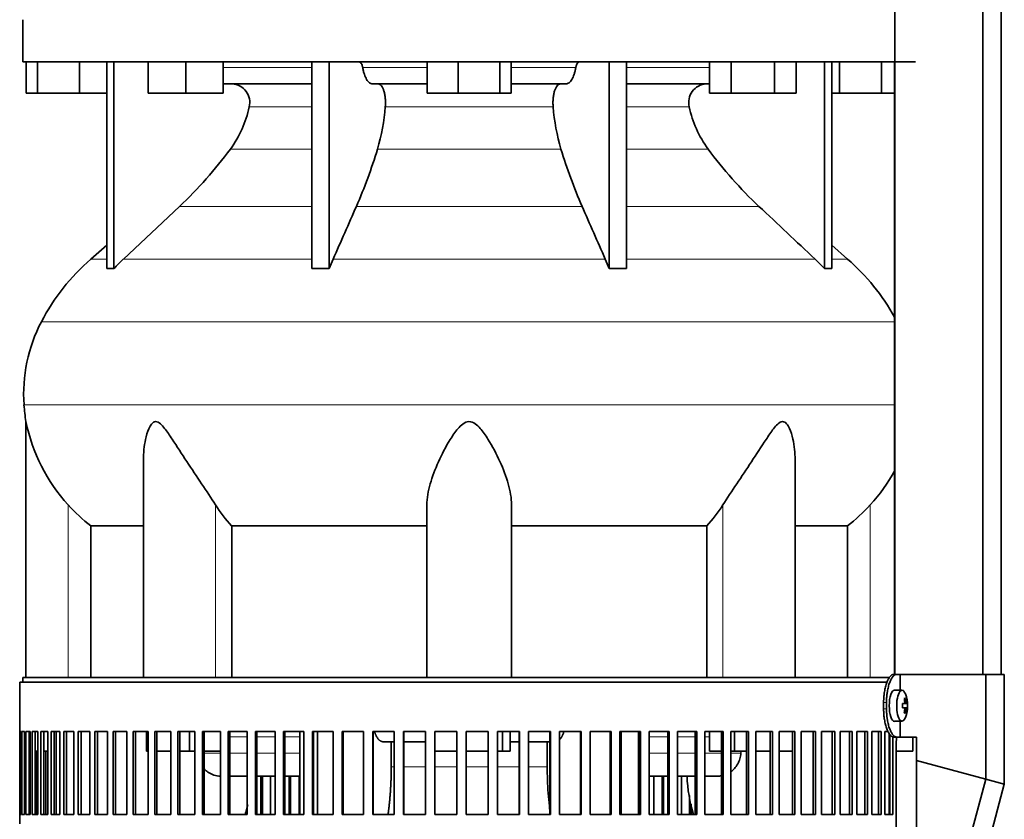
# Model space of a CAD drawing. Header units: millimetres. Extents: x 325 to 1200, y -2135 to 1831.
# Tile 16 of 21: x 823 to 1137, y -91 to 165. Entities that reach past the tile are written whole.
import ezdxf

# ---------------------------------------------------------------- set-up
doc = ezdxf.new("R2010")
doc.units = ezdxf.units.MM
for name, color, linetype in [('M5X8_UNI7687', 7, 'Continuous'), ('MID_344-5', 7, 'Continuous'), ('VSI344-454_FILTR', 7, 'Continuous'), ('VSI344-454_SUPPO', 7, 'Continuous'), ('VSI344-454_TERMI', 7, 'Continuous'), ('VSI344_DIFFUSORE', 7, 'Continuous')]:
    doc.layers.add(name, color=color, linetype=linetype)

# ---------------------------------------------------------------- blocks, each defined once
blk = doc.blocks.new('SE3')
at = {"layer": 'M5X8_UNI7687', "color": 7, "linetype": 'Continuous', "lineweight": 35}
for p, q in [((1104.71, -49.56), (1102.37, -49.5)), ((1105.87, -52.16), (1105.46, -52.47)), ((1104.84, -53.84), (1105.42, -53.78)), ((1106.24, -53.79), (1104.84, -53.91)), ((1106.43, -53.8), (1104.84, -53.92)), ((1106.43, -55.19), (1104.84, -55.07)), ((1104.84, -55.08), (1106.24, -55.21)), ((1105.42, -55.21), (1104.84, -55.15)), ((1105.87, -56.83), (1105.46, -56.52)), ((1102.37, -59.49), (1104.71, -59.43))]:
    blk.add_line(p, q, dxfattribs=at)
at = {"layer": 'M5X8_UNI7687', "color": 4, "linetype": 'Continuous', "lineweight": 9}
for p, q in [((1105.58, -53.33), (1106.07, -53.29)), ((1104.84, -53.84), (1105.41, -53.79)), ((1105.41, -55.21), (1104.84, -55.15)), ((1106.07, -55.7), (1105.58, -55.66))]:
    blk.add_line(p, q, dxfattribs=at)
at = {"layer": 'M5X8_UNI7687', "color": 7, "linetype": 'Continuous', "lineweight": 35}
for centre, radius, start, end in [((1096.52, -54.5), 10, 337.7946, 22.2054), ((1096.84, -54.5), 9.62, 355.8727, 4.1273)]:
    blk.add_arc(centre, radius, start, end, dxfattribs=at)
for centre, major_axis, ratio, start_param, end_param in [((1102.35, -54.5), (0, -5), 0.34202, 3.141593, 6.283185), ((1104.7, -54.5), (0, -4.93), 0.34202, 2.444185, 6.283185), ((1098.6, -57.56), (7.67, 5.19), 0.199978, 0.212267, 0.361959), ((1096.59, -54.5), (0, 10), 0.906308, 4.833518, 4.948078), ((1096.48, -54.5), (0, 10), 0.965926, 4.833518, 4.948078), ((1096.53, -54.65), (9.97, 0.82), 0.029809, 0.468971, 0.583531), ((1099.64, -54.5), (0, -9.26), 0.562348, 1.49595, 1.645642), ((1096.53, -54.34), (9.97, -0.82), 0.029809, -0.583531, -0.468971), ((1096.59, -54.5), (0, -10), 0.906308, 1.335108, 1.449667), ((1096.48, -54.5), (0, -10), 0.965926, 1.335108, 1.449667), ((1096.53, -54.65), (9.97, 0.82), 0.029809, 0.112154, 0.226713), ((1096.53, -54.34), (9.97, -0.82), 0.029809, -0.226713, -0.112154), ((1102.35, -54.5), (0, -5), 0.34202, 0, 0.010116), ((1104.7, -54.5), (0, -4.93), 0.34202, 0, 0.697408), ((1098.6, -51.43), (7.67, -5.19), 0.199978, -0.361959, -0.212267)]:
    blk.add_ellipse(centre, major_axis=major_axis, ratio=ratio, start_param=start_param, end_param=end_param, dxfattribs=at)
for points in [[(1105.41, -53.79), (1105.42, -53.78), (1105.44, -53.78), (1105.46, -53.77), (1105.48, -53.76), (1105.49, -53.75), (1105.51, -53.73), (1105.53, -53.7), (1105.54, -53.67), (1105.56, -53.64), (1105.57, -53.6), (1105.58, -53.56), (1105.58, -53.52), (1105.59, -53.48), (1105.59, -53.43), (1105.59, -53.39), (1105.59, -53.34), (1105.59, -53.3), (1105.58, -53.29)], [(1106.07, -53.29), (1106.07, -53.3), (1106.08, -53.34), (1106.08, -53.39), (1106.09, -53.43), (1106.1, -53.48), (1106.11, -53.52), (1106.12, -53.56), (1106.13, -53.6), (1106.14, -53.64), (1106.16, -53.67), (1106.17, -53.7), (1106.18, -53.73), (1106.19, -53.75), (1106.2, -53.76), (1106.22, -53.77), (1106.23, -53.78), (1106.24, -53.78), (1106.24, -53.79)], [(1105.58, -55.7), (1105.59, -55.69), (1105.59, -55.65), (1105.59, -55.6), (1105.59, -55.56), (1105.59, -55.51), (1105.58, -55.47), (1105.58, -55.43), (1105.57, -55.39), (1105.56, -55.35), (1105.54, -55.32), (1105.53, -55.29), (1105.51, -55.26), (1105.49, -55.24), (1105.48, -55.23), (1105.46, -55.22), (1105.44, -55.21), (1105.42, -55.21), (1105.41, -55.21)], [(1106.24, -55.21), (1106.24, -55.21), (1106.23, -55.21), (1106.22, -55.22), (1106.2, -55.23), (1106.19, -55.24), (1106.18, -55.26), (1106.17, -55.29), (1106.16, -55.32), (1106.14, -55.35), (1106.13, -55.39), (1106.12, -55.43), (1106.11, -55.47), (1106.1, -55.51), (1106.09, -55.56), (1106.08, -55.6), (1106.08, -55.65), (1106.07, -55.69), (1106.07, -55.7)]]:
    blk.add_open_spline(points, degree=3, dxfattribs=at)
at = {"layer": 'MID_344-5', "color": 7, "linetype": 'Continuous', "lineweight": 35}
for p, q in [((1102.43, 1037.5), (1102.43, -44.5)), ((1130.56, -44.5), (1130.56, 1037.5)), ((1136.36, -44.5), (1136.36, 1037.5)), ((1102.36, 151), (1102.36, -44.5))]:
    blk.add_line(p, q, dxfattribs=at)
at = {"layer": 'VSI344-454_FILTR', "color": 7, "linetype": 'Continuous', "lineweight": 35}
for p, q in [((823.06, -47), (1100.03, -47)), ((823.06, -47), (823.06, -62.75)), ((823.07, -62.75), (823.06, -62.75)), ((823.07, -89.25), (823.07, -62.75)), ((823.12, -89.25), (823.12, -62.75)), ((823.12, -62.75), (823.49, -62.75)), ((823.49, -89.25), (823.49, -62.75)), ((823.75, -89.25), (823.75, -62.75)), ((823.75, -62.75), (824.6, -62.75)), ((824.6, -89.25), (824.6, -62.75)), ((825.07, -89.25), (825.07, -62.75)), ((825.07, -62.75), (826.41, -62.75)), ((826.05, -89.25), (826.05, -62.75)), ((826.41, -89.25), (826.41, -62.75)), ((827.08, -89.25), (827.08, -62.75)), ((827.08, -62.75), (828.9, -62.75)), ((828.05, -89.25), (828.05, -62.75)), ((828.9, -89.25), (828.9, -62.75)), ((829.78, -89.25), (829.78, -62.75)), ((829.78, -62.75), (832.07, -62.75)), ((830.72, -89.25), (830.72, -62.75)), ((832.07, -89.25), (832.07, -62.75)), ((833.14, -89.25), (833.14, -62.75)), ((833.14, -62.75), (835.88, -62.75)), ((834.06, -89.25), (834.06, -62.75)), ((835.88, -89.25), (835.88, -62.75)), ((837.14, -89.25), (837.14, -62.75)), ((837.14, -62.75), (840.34, -62.75)), ((838.04, -89.25), (838.04, -62.75)), ((840.34, -89.25), (840.34, -62.75)), ((841.78, -89.25), (841.78, -62.75)), ((841.78, -62.75), (845.41, -62.75)), ((842.64, -89.25), (842.64, -62.75)), ((845.41, -89.25), (845.41, -62.75)), ((847.03, -89.25), (847.03, -62.75)), ((847.03, -62.75), (851.07, -62.75)), ((847.85, -89.25), (847.85, -62.75)), ((851.07, -89.25), (851.07, -62.75)), ((852.86, -89.25), (852.86, -62.75)), ((852.86, -62.75), (857.29, -62.75)), ((853.64, -89.25), (853.64, -62.75)), ((857.29, -89.25), (857.29, -62.75)), ((859.25, -89.25), (859.25, -62.75)), ((859.25, -62.75), (864.04, -62.75)), ((859.98, -89.25), (859.98, -62.75)), ((864.04, -89.25), (864.04, -62.75)), ((866.15, -62.75), (871.3, -62.75)), ((866.15, -89.25), (866.15, -62.75)), ((866.83, -89.25), (866.83, -62.75)), ((871.3, -89.25), (871.3, -62.75)), ((873.55, -62.75), (879.02, -62.75)), ((873.55, -89.25), (873.55, -62.75)), ((874.18, -89.25), (874.18, -62.75)), ((879.02, -89.25), (879.02, -62.75)), ((881.4, -62.75), (887.16, -62.75)), ((881.4, -89.25), (881.4, -62.75)), ((881.97, -89.25), (881.97, -62.75)), ((887.16, -89.25), (887.16, -62.75)), ((889.66, -62.75), (895.69, -62.75)), ((889.66, -89.25), (889.66, -62.75)), ((890.18, -89.25), (890.18, -62.75)), ((895.69, -89.25), (895.69, -62.75)), ((898.3, -62.75), (904.57, -62.75)), ((898.3, -89.25), (898.3, -62.75)), ((898.75, -89.25), (898.75, -62.75)), ((904.57, -89.25), (904.57, -62.75)), ((907.27, -62.75), (913.75, -62.75)), ((907.27, -89.25), (907.27, -62.75)), ((907.66, -89.25), (907.66, -62.75)), ((913.75, -89.25), (913.75, -62.75)), ((916.53, -62.75), (923.18, -62.75)), ((916.53, -89.25), (916.53, -62.75)), ((916.86, -89.25), (916.86, -62.75)), ((923.18, -89.25), (923.18, -62.75)), ((926.04, -62.75), (932.83, -62.75)), ((926.04, -89.25), (926.04, -62.75)), ((926.29, -89.25), (926.29, -62.75)), ((932.83, -89.25), (932.83, -62.75)), ((935.74, -62.75), (942.64, -62.75)), ((935.74, -89.25), (935.74, -62.75)), ((935.93, -89.25), (935.93, -62.75)), ((942.64, -89.25), (942.64, -62.75)), ((945.59, -62.75), (952.57, -62.75)), ((945.59, -89.25), (945.59, -62.75)), ((945.71, -89.25), (945.71, -62.75)), ((952.57, -89.25), (952.57, -62.75)), ((955.54, -62.75), (962.57, -62.75)), ((955.54, -89.25), (955.54, -62.75)), ((955.59, -89.25), (955.59, -62.75)), ((962.57, -89.25), (962.57, -62.75)), ((965.55, -62.75), (972.58, -62.75)), ((965.55, -89.25), (965.55, -62.75)), ((972.57, -89.25), (972.57, -62.75)), ((972.58, -89.25), (972.58, -62.75)), ((975.56, -62.75), (982.57, -62.75)), ((975.56, -89.25), (975.56, -62.75)), ((982.48, -89.25), (982.48, -62.75)), ((982.57, -89.25), (982.57, -62.75)), ((985.53, -62.75), (992.48, -62.75)), ((985.53, -89.25), (985.53, -62.75)), ((992.32, -89.25), (992.32, -62.75)), ((992.48, -89.25), (992.48, -62.75)), ((995.41, -62.75), (1002.26, -62.75)), ((995.41, -89.25), (995.41, -62.75)), ((1002.04, -89.25), (1002.04, -62.75)), ((1002.26, -89.25), (1002.26, -62.75)), ((1005.14, -62.75), (1011.87, -62.75)), ((1005.14, -89.25), (1005.14, -62.75)), ((1011.58, -89.25), (1011.58, -62.75)), ((1011.87, -89.25), (1011.87, -62.75)), ((1014.69, -62.75), (1021.26, -62.75)), ((1014.69, -89.25), (1014.69, -62.75)), ((1020.9, -89.25), (1020.9, -62.75)), ((1021.26, -89.25), (1021.26, -62.75)), ((1024, -62.75), (1030.38, -62.75)), ((1024, -89.25), (1024, -62.75)), ((1029.96, -89.25), (1029.96, -62.75)), ((1030.38, -89.25), (1030.38, -62.75)), ((1033.04, -62.75), (1039.19, -62.75)), ((1033.04, -89.25), (1033.04, -62.75)), ((1038.7, -89.25), (1038.7, -62.75)), ((1039.19, -89.25), (1039.19, -62.75)), ((1041.74, -62.75), (1047.64, -62.75)), ((1041.74, -89.25), (1041.74, -62.75)), ((1047.1, -89.25), (1047.1, -62.75)), ((1047.64, -89.25), (1047.64, -62.75)), ((1050.09, -62.75), (1055.71, -62.75)), ((1050.09, -89.25), (1050.09, -62.75)), ((1055.1, -89.25), (1055.1, -62.75)), ((1055.71, -89.25), (1055.71, -62.75)), ((1058.02, -62.75), (1063.33, -62.75)), ((1058.02, -89.25), (1058.02, -62.75)), ((1062.68, -89.25), (1062.68, -62.75)), ((1063.33, -89.25), (1063.33, -62.75)), ((1065.51, -62.75), (1070.49, -62.75)), ((1065.51, -89.25), (1065.51, -62.75)), ((1069.78, -89.25), (1069.78, -62.75)), ((1070.49, -89.25), (1070.49, -62.75)), ((1072.52, -62.75), (1077.14, -62.75)), ((1072.52, -89.25), (1072.52, -62.75)), ((1076.38, -89.25), (1076.38, -62.75)), ((1077.14, -89.25), (1077.14, -62.75)), ((1079.02, -62.75), (1083.25, -62.75)), ((1079.02, -89.25), (1079.02, -62.75)), ((1082.45, -89.25), (1082.45, -62.75)), ((1083.25, -89.25), (1083.25, -62.75)), ((1084.96, -62.75), (1088.79, -62.75)), ((1084.96, -89.25), (1084.96, -62.75)), ((1087.95, -89.25), (1087.95, -62.75)), ((1088.79, -89.25), (1088.79, -62.75)), ((1090.33, -62.75), (1093.74, -62.75)), ((1090.33, -89.25), (1090.33, -62.75)), ((1092.86, -89.25), (1092.86, -62.75)), ((1093.74, -89.25), (1093.74, -62.75)), ((1095.09, -62.75), (1098.06, -62.75)), ((1095.09, -89.25), (1095.09, -62.75)), ((1097.16, -89.25), (1097.16, -62.75)), ((1098.06, -89.25), (1098.06, -62.75)), ((1099.23, -62.75), (1100.28, -62.75)), ((1099.23, -89.25), (1099.23, -62.75)), ((1100.82, -89.25), (1100.82, -63.68)), ((1101.75, -89.25), (1101.75, -64.4)), ((826.41, -89.25), (826.41, -69)), ((828.55, -89.25), (828.55, -69)), ((831.36, -89.25), (831.36, -69)), ((1102.84, -338), (1102.84, -67)), ((900.09, -89.25), (900.09, -77)), ((900.57, -89.25), (900.57, -77)), ((903.17, -89.25), (903.17, -77)), ((909.12, -89.25), (909.12, -77)), ((909.55, -89.25), (909.55, -77)), ((912.23, -89.25), (912.23, -77)), ((1025.46, -89.25), (1025.46, -77)), ((1028.1, -89.25), (1028.1, -77)), ((1028.56, -89.25), (1028.56, -77)), ((1034.37, -89.25), (1034.37, -77)), ((1036.92, -89.25), (1036.92, -83.22)), ((1037.43, -89.25), (1037.43, -85.98)), ((823.07, -89.25), (823.06, -89.25)), ((823.06, -89.25), (823.06, -92.25)), ((823.12, -89.25), (823.49, -89.25)), ((823.75, -89.25), (824.6, -89.25)), ((825.07, -89.25), (826.41, -89.25)), ((827.08, -89.25), (828.9, -89.25)), ((829.78, -89.25), (832.07, -89.25)), ((833.14, -89.25), (835.88, -89.25)), ((837.14, -89.25), (840.34, -89.25)), ((841.78, -89.25), (845.41, -89.25)), ((847.03, -89.25), (851.07, -89.25)), ((852.86, -89.25), (857.29, -89.25)), ((859.25, -89.25), (864.04, -89.25)), ((866.15, -89.25), (871.3, -89.25)), ((873.55, -89.25), (879.02, -89.25)), ((881.4, -89.25), (887.16, -89.25)), ((889.66, -89.25), (895.69, -89.25)), ((898.3, -89.25), (904.57, -89.25)), ((907.27, -89.25), (913.75, -89.25)), ((916.53, -89.25), (923.18, -89.25)), ((926.04, -89.25), (932.83, -89.25)), ((935.74, -89.25), (942.64, -89.25)), ((945.59, -89.25), (952.57, -89.25)), ((955.54, -89.25), (962.57, -89.25)), ((965.55, -89.25), (972.58, -89.25)), ((975.56, -89.25), (982.57, -89.25)), ((985.53, -89.25), (992.48, -89.25)), ((995.41, -89.25), (1002.26, -89.25)), ((1005.14, -89.25), (1011.87, -89.25)), ((1014.69, -89.25), (1021.26, -89.25)), ((1024, -89.25), (1030.38, -89.25)), ((1033.04, -89.25), (1039.19, -89.25)), ((1041.74, -89.25), (1047.64, -89.25)), ((1050.09, -89.25), (1055.71, -89.25)), ((1058.02, -89.25), (1063.33, -89.25)), ((1065.51, -89.25), (1070.49, -89.25)), ((1072.52, -89.25), (1077.14, -89.25)), ((1079.02, -89.25), (1083.25, -89.25)), ((1084.96, -89.25), (1088.79, -89.25)), ((1090.33, -89.25), (1093.74, -89.25)), ((1095.09, -89.25), (1098.06, -89.25)), ((1099.23, -89.25), (1101.75, -89.25))]:
    blk.add_line(p, q, dxfattribs=at)
blk.add_open_spline([(1102.84, -67), (1102.84, -66.92), (1102.85, -66.78), (1102.85, -66.56), (1102.86, -66.34), (1102.87, -66.13), (1102.88, -65.91), (1102.9, -65.7), (1102.92, -65.49), (1102.94, -65.29), (1102.98, -64.93), (1103.02, -64.65), (1103.06, -64.45)], degree=3, knots=[0, 0, 0, 0, 0.027983, 0.0557899, 0.0834734, 0.1110867, 0.1386835, 0.1663177, 0.1940428, 0.2219119, 0.2499772, 0.3401037, 0.3401037, 0.3401037, 0.3401037], dxfattribs=at)
at = {"layer": 'VSI344-454_SUPPO', "color": 7, "linetype": 'Continuous', "lineweight": 35}
for p, q in [((824.06, -47), (824.06, -45.5)), ((824.06, -45.5), (1100.83, -45.5)), ((834.72, -89.25), (834.72, -62.75)), ((863.49, -69), (863.49, -62.75)), ((877.26, -69), (877.26, -62.75)), ((912.49, -89.25), (912.49, -62.75)), ((918.09, -89.25), (918.09, -62.75)), ((977.18, -69), (977.18, -62.75)), ((979.58, -69), (979.58, -62.75)), ((1015.03, -89.25), (1015.03, -62.75)), ((1020.63, -89.25), (1020.63, -62.75)), ((1043.27, -69), (1043.27, -62.75)), ((1051.22, -69), (1051.22, -62.75)), ((942.64, -66), (938.98, -66)), ((941.67, -74), (941.67, -66)), ((952.57, -66), (945.71, -66)), ((982.48, -66), (979.58, -66)), ((992.32, -66), (985.53, -66)), ((991.45, -74), (991.45, -66)), ((1100.57, -89.25), (1100.57, -63.31)), ((1108.21, -69), (1108.21, -64.5)), ((826.05, -69), (826.41, -69)), ((828.05, -69), (828.9, -69)), ((830.72, -69), (832.07, -69)), ((863.49, -69), (864.04, -69)), ((866.83, -69), (871.3, -69)), ((874.18, -69), (877.26, -69)), ((877.26, -69), (879.02, -69)), ((881.97, -69), (887.16, -69)), ((955.59, -69), (962.57, -69)), ((965.55, -69), (972.57, -69)), ((975.56, -69), (977.18, -69)), ((977.18, -69), (979.58, -69)), ((1043.27, -69), (1047.1, -69)), ((1050.09, -69), (1051.22, -69)), ((1051.22, -69), (1055.1, -69)), ((1053.34, -69), (1053.28, -69.69)), ((1058.02, -69), (1062.68, -69)), ((1065.51, -69), (1069.78, -69)), ((1100.57, -69), (1100.82, -69)), ((1102.84, -69), (1108.21, -69)), ((890.18, -77), (895.69, -77)), ((898.75, -77), (904.57, -77)), ((907.66, -77), (912.49, -77)), ((1020.63, -77), (1020.9, -77)), ((1024, -77), (1029.96, -77)), ((1033.04, -77), (1038.7, -77)), ((1041.74, -77), (1045.92, -77))]:
    blk.add_line(p, q, dxfattribs=at)
at = {"layer": 'VSI344-454_SUPPO', "color": 4, "linetype": 'Continuous', "lineweight": 9}
for p, q in [((895.69, -64.47), (890.18, -64.47)), ((904.57, -64.47), (898.75, -64.47)), ((912.49, -64.47), (907.66, -64.47)), ((1020.9, -64.47), (1020.63, -64.47)), ((1029.96, -64.47), (1024, -64.47)), ((1038.7, -64.47), (1033.04, -64.47)), ((1043.27, -64.47), (1041.74, -64.47)), ((881.97, -69.69), (887.16, -69.69)), ((890.18, -69.69), (895.69, -69.69)), ((898.75, -69.69), (904.57, -69.69)), ((907.66, -69.69), (912.49, -69.69)), ((1020.63, -69.69), (1020.9, -69.69)), ((1024, -69.69), (1029.96, -69.69)), ((1033.04, -69.69), (1038.7, -69.69)), ((1041.74, -69.69), (1047.1, -69.69)), ((1050.09, -69.69), (1053.28, -69.69)), ((941.67, -74), (942.64, -74)), ((945.71, -74), (952.57, -74)), ((955.59, -74), (962.57, -74)), ((965.55, -74), (972.57, -74)), ((975.56, -74), (982.48, -74)), ((985.53, -74), (991.45, -74))]:
    blk.add_line(p, q, dxfattribs=at)
at = {"layer": 'VSI344-454_SUPPO', "color": 7, "linetype": 'Continuous', "lineweight": 35}
for centre, radius, start, end in [((1087.46, -74.85), 51.42, 182.4022, 196.313), ((845.47, -74.73), 51.62, 343.6471, 347.3787)]:
    blk.add_arc(centre, radius, start, end, dxfattribs=at)
for points, degree, knots in [([(936.33, -62.75), (936.33, -62.76), (936.36, -62.84), (936.41, -63), (936.49, -63.23), (936.58, -63.46), (936.67, -63.67), (936.77, -63.91), (936.89, -64.16), (937.04, -64.43), (937.19, -64.69), (937.35, -64.93), (937.52, -65.16), (937.71, -65.36), (937.9, -65.55), (938.1, -65.7), (938.31, -65.83), (938.53, -65.92), (938.75, -65.98), (938.91, -65.99), (938.98, -66)], 3, [0.3484291, 0.3484291, 0.3484291, 0.3484291, 0.3502935, 0.3759894, 0.4017757, 0.4276525, 0.4536199, 0.4796779, 0.5164483, 0.5544168, 0.5935835, 0.6339485, 0.6755117, 0.7182732, 0.7622329, 0.8073906, 0.8537464, 0.9013, 0.9500512, 1, 1, 1, 1]), ([(995.41, -65.37), (995.41, -65.36), (995.45, -65.33), (995.51, -65.26), (995.6, -65.15), (995.69, -65.04), (995.77, -64.93), (995.86, -64.81), (995.94, -64.68), (996.01, -64.56), (996.09, -64.43), (996.16, -64.29), (996.23, -64.16), (996.3, -64.02), (996.4, -63.8), (996.54, -63.48), (996.67, -63.12), (996.75, -62.9), (996.77, -62.82)], 3, [0.278994, 0.278994, 0.278994, 0.278994, 0.281711, 0.30324, 0.3244693, 0.3453991, 0.3660293, 0.3863599, 0.4063909, 0.4261223, 0.4455542, 0.4646864, 0.4835192, 0.5020524, 0.5202861, 0.5697227, 0.6188322, 0.6436574, 0.6436574, 0.6436574, 0.6436574]), ([(1050.1, -75.6), (1050.5, -75.3), (1051.32, -74.55), (1052.32, -73.14), (1053.04, -71.46), (1053.2, -70.27), (1053.28, -69.69)], 3, [0.6618207, 0.6618207, 0.6618207, 0.6618207, 0.7370741, 0.8280903, 0.9157328, 1, 1, 1, 1]), ([(881.91, -74.58), (881.91, -74.58), (882.13, -74.82), (882.58, -75.26), (883.33, -75.84), (884.16, -76.31), (885.41, -76.82), (886.45, -76.99), (887.16, -76.99)], 3, [0.2627974, 0.2627974, 0.2627974, 0.2627974, 0.2631364, 0.3099596, 0.3576304, 0.4061488, 0.4555148, 0.5652048, 0.5652048, 0.5652048, 0.5652048]), ([(940.64, -89.28), (940.83, -87.96), (940.98, -86.6), (941.32, -83.53), (941.5, -80.36), (941.67, -77.2), (941.67, -74)], 2, [0.6946638, 0.6946638, 0.6946638, 0.75, 0.75, 0.875, 0.875, 1, 1, 1]), ([(992.31, -88), (992.25, -87.54), (992.03, -85.68), (991.74, -82.42), (991.5, -78.2), (991.47, -75.39), (991.45, -74)], 3, [0.7211557, 0.7211557, 0.7211557, 0.7211557, 0.7499879, 0.8349442, 0.9182801, 1, 1, 1, 1])]:
    blk.add_open_spline(points, degree=degree, knots=knots, dxfattribs=at)
blk.add_open_spline([(1045.8, -76.99), (1046.24, -77), (1046.68, -76.96), (1047.11, -76.89)], degree=3, dxfattribs=at)
at = {"layer": 'VSI344-454_TERMI', "color": 7, "linetype": 'Continuous', "lineweight": 35}
for p, q in [((1102.08, -44.5), (1103, -44.5)), ((1103, -44.5), (1104.17, -44.5)), ((1104.17, -44.5), (1131.44, -44.5)), ((1104.17, -49.55), (1104.17, -44.5)), ((1131.44, -44.5), (1137.37, -44.5)), ((1131.44, -77.91), (1131.44, -44.5)), ((1137.37, -79.5), (1137.37, -44.5)), ((1098.85, -53.5), (1098.85, -55.5)), ((1099.77, -53.5), (1099.77, -55.5)), ((1104.17, -64.5), (1104.17, -59.44)), ((1103, -64.5), (1102.08, -64.5)), ((1103, -64.5), (1104.17, -64.5)), ((1104.17, -64.5), (1109.35, -64.5)), ((1109.35, -71.99), (1109.35, -64.5)), ((1109.35, -71.99), (1131.44, -77.91)), ((1109.35, -156.03), (1109.35, -71.99)), ((1131.44, -77.91), (1110.43, -156.32)), ((1131.44, -77.91), (1137.37, -79.5)), ((1137.37, -79.5), (1116.36, -157.9))]:
    blk.add_line(p, q, dxfattribs=at)
at = {"layer": 'VSI344-454_TERMI', "color": 4, "linetype": 'Continuous', "lineweight": 9}
for p, q in [((1098.85, -53.5), (1099.77, -53.5)), ((1099.77, -55.5), (1098.85, -55.5))]:
    blk.add_line(p, q, dxfattribs=at)
at = {"layer": 'VSI344-454_TERMI', "color": 7, "linetype": 'Continuous', "lineweight": 35}
for points, knots in [([(1098.85, -53.5), (1098.85, -53.4), (1098.85, -53.2), (1098.85, -52.9), (1098.86, -52.61), (1098.88, -52.32), (1098.89, -52.02), (1098.91, -51.74), (1098.94, -51.45), (1098.97, -51.16), (1099, -50.88), (1099.03, -50.6), (1099.07, -50.32), (1099.14, -49.86), (1099.25, -49.23), (1099.43, -48.48), (1099.63, -47.76), (1099.85, -47.11), (1100.09, -46.51), (1100.35, -45.98), (1100.63, -45.53), (1100.88, -45.2), (1101.1, -44.96), (1101.3, -44.79), (1101.49, -44.66), (1101.69, -44.56), (1101.88, -44.51), (1102.01, -44.5), (1102.08, -44.5)], [0, 0, 0, 0, 0.021051, 0.042002, 0.062876, 0.083693, 0.104478, 0.125254, 0.146042, 0.166866, 0.187748, 0.208712, 0.229779, 0.250971, 0.313214, 0.375619, 0.438632, 0.501394, 0.564154, 0.627126, 0.689277, 0.751393, 0.793158, 0.834556, 0.875762, 0.916954, 0.958308, 1, 1, 1, 1]), ([(1103, -44.5), (1102.97, -44.5), (1102.9, -44.5), (1102.8, -44.51), (1102.71, -44.54), (1102.61, -44.57), (1102.51, -44.61), (1102.41, -44.66), (1102.32, -44.72), (1102.22, -44.79), (1102.12, -44.87), (1102.03, -44.96), (1101.93, -45.06), (1101.77, -45.24), (1101.55, -45.53), (1101.28, -45.98), (1101.02, -46.51), (1100.77, -47.11), (1100.55, -47.76), (1100.35, -48.48), (1100.18, -49.23), (1100.05, -49.95), (1099.95, -50.59), (1099.89, -51.16), (1099.83, -51.73), (1099.8, -52.31), (1099.77, -52.9), (1099.77, -53.3), (1099.77, -53.5)], [0, 0, 0, 0, 0.020905, 0.041705, 0.062421, 0.083075, 0.103688, 0.124284, 0.144884, 0.165511, 0.186186, 0.206932, 0.227771, 0.248723, 0.310801, 0.372931, 0.435895, 0.498659, 0.561404, 0.62443, 0.686816, 0.749074, 0.79132, 0.833156, 0.874759, 0.916313, 0.958, 1, 1, 1, 1]), ([(1102.08, -64.5), (1102.04, -64.49), (1101.98, -64.49), (1101.88, -64.48), (1101.78, -64.45), (1101.69, -64.42), (1101.59, -64.38), (1101.49, -64.33), (1101.39, -64.27), (1101.3, -64.2), (1101.2, -64.12), (1101.1, -64.03), (1101.01, -63.93), (1100.85, -63.75), (1100.63, -63.46), (1100.35, -63.01), (1100.09, -62.48), (1099.85, -61.89), (1099.63, -61.23), (1099.43, -60.51), (1099.25, -59.76), (1099.12, -59.04), (1099.03, -58.4), (1098.96, -57.83), (1098.91, -57.26), (1098.88, -56.68), (1098.85, -56.09), (1098.85, -55.69), (1098.85, -55.5)], [0, 0, 0, 0, 0.0209, 0.041695, 0.062405, 0.083053, 0.103661, 0.12425, 0.144843, 0.165462, 0.18613, 0.206867, 0.227697, 0.24864, 0.310747, 0.372907, 0.43587, 0.498639, 0.561388, 0.624414, 0.686801, 0.749062, 0.791311, 0.833148, 0.874754, 0.91631, 0.957998, 1, 1, 1, 1]), ([(1099.77, -55.5), (1099.77, -55.59), (1099.77, -55.79), (1099.78, -56.09), (1099.79, -56.38), (1099.8, -56.68), (1099.82, -56.97), (1099.84, -57.26), (1099.86, -57.54), (1099.89, -57.83), (1099.92, -58.11), (1099.95, -58.39), (1099.99, -58.67), (1100.06, -59.13), (1100.18, -59.76), (1100.35, -60.51), (1100.55, -61.23), (1100.77, -61.89), (1101.02, -62.48), (1101.28, -63.01), (1101.55, -63.46), (1101.8, -63.79), (1102.02, -64.03), (1102.22, -64.2), (1102.41, -64.33), (1102.61, -64.43), (1102.8, -64.48), (1102.93, -64.49), (1103, -64.5)], [0, 0, 0, 0, 0.021051, 0.042001, 0.062873, 0.08369, 0.104474, 0.125249, 0.146036, 0.166859, 0.18774, 0.208703, 0.229768, 0.250959, 0.313199, 0.375603, 0.438616, 0.501374, 0.564129, 0.627102, 0.689223, 0.75131, 0.793093, 0.834507, 0.875728, 0.916932, 0.958298, 1, 1, 1, 1])]:
    blk.add_open_spline(points, degree=3, knots=knots, dxfattribs=at)
at = {"layer": 'VSI344_DIFFUSORE', "color": 7, "linetype": 'Continuous', "lineweight": 35}
for p, q in [((824.06, 164.5), (824.06, 151)), ((824.06, 151), (1109.06, 151)), ((825.18, 141), (825.18, 151)), ((828.76, 141), (828.76, 151)), ((842.15, 141), (842.15, 151)), ((850.85, 85.04), (850.85, 151)), ((853.15, 85.04), (853.15, 151)), ((864.05, 141), (864.05, 151)), ((876.05, 141), (876.05, 151)), ((888.05, 141), (888.05, 151)), ((916.34, 85.04), (916.34, 151)), ((921.88, 85.04), (921.88, 151)), ((953.18, 141), (953.18, 151)), ((962.98, 141), (962.98, 151)), ((976.36, 141), (976.36, 151)), ((979.95, 141), (979.95, 151)), ((1011.24, 85.04), (1011.24, 151)), ((1016.79, 85.04), (1016.79, 151)), ((1043.22, 141), (1043.22, 151)), ((1050.14, 141), (1050.14, 151)), ((1064, 141), (1064, 151)), ((1070.93, 141), (1070.93, 151)), ((1079.98, 85.04), (1079.98, 151)), ((1082.27, 85.04), (1082.27, 151)), ((1084.76, 141), (1084.76, 151)), ((1098.15, 141), (1098.15, 151)), ((916.34, 144), (888.05, 144)), ((953.18, 144), (935.68, 144)), ((997.45, 144), (979.95, 144)), ((1043.22, 144), (1016.79, 144)), ((828.76, 141), (825.18, 141)), ((842.15, 141), (828.76, 141)), ((850.85, 141), (842.15, 141)), ((876.05, 141), (864.05, 141)), ((888.05, 141), (876.05, 141)), ((962.98, 141), (953.18, 141)), ((976.36, 141), (962.98, 141)), ((979.95, 141), (976.36, 141)), ((1050.14, 141), (1043.22, 141)), ((1064, 141), (1050.14, 141)), ((1070.93, 141), (1064, 141)), ((1084.76, 141), (1082.27, 141)), ((1098.15, 141), (1084.76, 141)), ((1102.36, 141), (1098.15, 141)), ((874.07, 104.91), (856.15, 88.05)), ((850.85, 92.47), (845.77, 88.05)), ((1087.35, 88.05), (1082.27, 92.47)), ((921.88, 85.04), (923.12, 88.05)), ((1076.98, 88.05), (1079.98, 85.04)), ((916.34, 85.04), (921.88, 85.04)), ((1079.98, 85.04), (1082.27, 85.04)), ((825.06, 36.22), (825.06, -45.5)), ((862.55, 24), (862.55, -45.5)), ((1070.57, -45.5), (1070.57, 24.02)), ((953.06, -45.5), (953.06, 9.61)), ((980.06, -45.5), (980.06, 9.61)), ((845.81, 2.88), (862.55, 2.88)), ((845.81, -45.5), (845.81, 2.88)), ((890.73, 2.88), (953.06, 2.88)), ((890.73, -45.5), (890.73, 2.88)), ((980.06, 2.88), (1042.4, 2.88)), ((1042.4, 2.88), (1042.4, -45.5)), ((1070.57, 2.88), (1087.31, 2.88)), ((1087.31, 2.88), (1087.31, -45.5))]:
    blk.add_line(p, q, dxfattribs=at)
at = {"layer": 'VSI344_DIFFUSORE', "color": 4, "linetype": 'Continuous', "lineweight": 9}
for p, q in [((888.05, 149.22), (916.34, 149.22)), ((932.55, 149.22), (953.18, 149.22)), ((979.95, 149.22), (1000.57, 149.22)), ((1016.79, 149.22), (1043.22, 149.22)), ((916.34, 136.67), (896.34, 136.67)), ((993.35, 136.67), (939.77, 136.67)), ((1036.79, 136.67), (1016.79, 136.67)), ((890.32, 123.2), (916.34, 123.2)), ((937.28, 123.2), (995.85, 123.2)), ((1016.79, 123.2), (1042.8, 123.2)), ((874.07, 104.91), (916.34, 104.91)), ((930.55, 104.91), (1002.58, 104.91)), ((1016.79, 104.91), (1059.05, 104.91)), ((845.77, 88.05), (850.85, 88.05)), ((856.15, 88.05), (916.34, 88.05)), ((923.12, 88.05), (1010, 88.05)), ((1016.79, 88.05), (1076.98, 88.05)), ((1082.27, 88.05), (1087.35, 88.05)), ((829.99, 68.06), (1102.36, 68.06)), ((1102.36, 41.51), (824.43, 41.51)), ((838.56, -45.5), (838.56, 9.61)), ((885.6, -45.5), (885.6, 9.61)), ((1047.53, -45.5), (1047.53, 9.61)), ((1094.56, -45.5), (1094.56, 9.61))]:
    blk.add_line(p, q, dxfattribs=at)
at = {"layer": 'VSI344_DIFFUSORE', "color": 7, "linetype": 'Continuous', "lineweight": 35}
for centre, radius, start, end in [((890.61, 138.11), 5.9, 345.894, 86.92), ((1042.51, 138.11), 5.9, 93.08, 194.106), ((862.41, 143.75), 34.66, 323.6456, 348.2168), ((873, 142.06), 66.99, 343.65, 355.3858), ((1060.12, 142.06), 66.99, 184.6142, 196.35), ((1070.72, 143.75), 34.66, 191.7832, 216.3544), ((779.74, 205.08), 137.6, 313.2799, 323.4819), ((776.94, 171.82), 167.55, 336.4617, 343.1307), ((1156.19, 171.82), 167.55, 196.8693, 203.5383), ((1153.39, 205.08), 137.6, 216.5181, 226.7201), ((890.73, 36.33), 68.53, 131, 152.418), ((901.16, 40.21), 65.69, 133.2547, 136.96), ((944.67, 59.33), 71.37, 21.1174, 23.731), ((1042.39, 36.33), 68.53, 28.9585, 49), ((852, 66.67), 18.4, 86.4236, 93.5764), ((1014.02, -22.09), 107.17, 88.518, 91.482), ((874.24, 44.94), 49.92, 152.418, 183.9452), ((877.81, 45.19), 53.5, 183.9452, 189.6558), ((879.64, 47.17), 55.66, 191.3531, 222.4473), ((1053.49, 47.17), 55.66, 317.5527, 331.4608), ((878.42, 45.29), 53.5, 221.8382, 232.4484), ((925.63, 34.8), 47.3, 212.1799, 222.4416), ((1007.49, 34.8), 47.3, 317.5584, 327.8201), ((1054.7, 45.29), 53.5, 307.5516, 318.1618)]:
    blk.add_arc(centre, radius, start, end, dxfattribs=at)
for points, knots in [([(931.48, 151), (931.54, 151), (931.59, 150.99), (931.7, 150.95), (931.76, 150.92), (931.92, 150.8), (932.02, 150.68), (932.21, 150.36), (932.3, 150.17), (932.41, 149.84), (932.44, 149.72), (932.5, 149.48), (932.53, 149.35), (932.55, 149.22)], [0, 0, 0, 0, 0.125, 0.125, 0.25, 0.25, 0.5, 0.5, 0.75, 0.75, 0.875, 0.875, 1, 1, 1, 1]), ([(1001.64, 151), (1001.59, 151), (1001.53, 150.99), (1001.42, 150.95), (1001.37, 150.92), (1001.21, 150.8), (1001.1, 150.68), (1000.91, 150.36), (1000.83, 150.17), (1000.72, 149.84), (1000.68, 149.72), (1000.62, 149.48), (1000.6, 149.35), (1000.57, 149.22)], [0, 0, 0, 0, 0.125, 0.125, 0.25, 0.25, 0.5, 0.5, 0.75, 0.75, 0.875, 0.875, 1, 1, 1, 1]), ([(935.68, 144), (935.51, 144), (935.35, 144.04), (935.03, 144.16), (934.87, 144.25), (934.56, 144.48), (934.4, 144.63), (934.1, 144.99), (933.96, 145.19), (933.54, 145.89), (933.3, 146.44), (932.97, 147.41), (932.87, 147.75), (932.7, 148.46), (932.62, 148.84), (932.55, 149.22)], [0, 0, 0, 0, 0.125, 0.125, 0.25, 0.25, 0.375, 0.375, 0.5, 0.5, 0.75, 0.75, 0.875, 0.875, 1, 1, 1, 1]), ([(997.45, 144), (997.61, 144), (997.78, 144.04), (998.1, 144.16), (998.26, 144.25), (998.57, 144.48), (998.72, 144.63), (999.02, 144.99), (999.17, 145.19), (999.58, 145.89), (999.83, 146.44), (1000.15, 147.41), (1000.25, 147.75), (1000.43, 148.46), (1000.51, 148.84), (1000.57, 149.22)], [0, 0, 0, 0, 0.125, 0.125, 0.25, 0.25, 0.375, 0.375, 0.5, 0.5, 0.75, 0.75, 0.875, 0.875, 1, 1, 1, 1]), ([(937.53, 144), (937.7, 144), (937.88, 143.95), (938.21, 143.75), (938.37, 143.61), (938.68, 143.22), (938.83, 142.98), (939.1, 142.41), (939.22, 142.09), (939.43, 141.4), (939.53, 141.01), (939.68, 140.2), (939.73, 139.78), (939.81, 138.9), (939.83, 138.45), (939.83, 137.56), (939.81, 137.11), (939.77, 136.67)], [0, 0, 0, 0, 0.125, 0.125, 0.25, 0.25, 0.375, 0.375, 0.5, 0.5, 0.625, 0.625, 0.75, 0.75, 0.875, 0.875, 1, 1, 1, 1]), ([(995.59, 144), (995.42, 144), (995.25, 143.95), (994.92, 143.75), (994.75, 143.61), (994.44, 143.22), (994.3, 142.98), (994.03, 142.41), (993.9, 142.09), (993.69, 141.4), (993.6, 141.01), (993.45, 140.2), (993.39, 139.78), (993.32, 138.9), (993.3, 138.45), (993.3, 137.56), (993.32, 137.11), (993.35, 136.67)], [0, 0, 0, 0, 0.125, 0.125, 0.25, 0.25, 0.375, 0.375, 0.5, 0.5, 0.625, 0.625, 0.75, 0.75, 0.875, 0.875, 1, 1, 1, 1]), ([(885.6, 9.61), (884.23, 11.77), (882.72, 14.02), (879.58, 18.68), (877.97, 21.07), (874.83, 25.84), (873.28, 28.25), (870.92, 31.81), (870.14, 32.98), (868.88, 34.58), (868.44, 35.09), (867.49, 35.93), (866.95, 36.24), (865.93, 36.19), (865.5, 35.84), (864.81, 34.98), (864.55, 34.46), (863.83, 32.85), (863.5, 31.68), (862.77, 28.38), (862.55, 26.18), (862.55, 24)], [0, 0, 0, 0, 0.125, 0.125, 0.25, 0.25, 0.375, 0.375, 0.4375, 0.4375, 0.46875, 0.46875, 0.5, 0.5, 0.53125, 0.53125, 0.5625, 0.5625, 0.625, 0.625, 0.7389823, 0.7389823, 0.7389823, 0.7389823]), ([(980.06, 9.61), (980.06, 11.77), (979.66, 14.02), (978.35, 18.68), (977.44, 21.07), (975.27, 25.84), (974.02, 28.25), (971.79, 31.81), (970.99, 32.98), (969.58, 34.58), (969.08, 35.09), (967.9, 35.93), (967.2, 36.24), (965.75, 36.19), (965.07, 35.84), (963.92, 34.98), (963.43, 34.46), (962.04, 32.85), (961.26, 31.68), (959.06, 28.17), (957.81, 25.75), (955.65, 20.98), (954.77, 18.64), (953.47, 14.04), (953.06, 11.76), (953.06, 9.61)], [0, 0, 0, 0, 0.125, 0.125, 0.25, 0.25, 0.375, 0.375, 0.4375, 0.4375, 0.46875, 0.46875, 0.5, 0.5, 0.53125, 0.53125, 0.5625, 0.5625, 0.625, 0.625, 0.75, 0.75, 0.875, 0.875, 1, 1, 1, 1]), ([(1070.57, 24.01), (1070.57, 26.21), (1070.35, 28.44), (1069.59, 31.81), (1069.25, 32.98), (1068.52, 34.58), (1068.24, 35.09), (1067.53, 35.93), (1067.07, 36.24), (1066.04, 36.19), (1065.51, 35.84), (1064.57, 34.98), (1064.15, 34.46), (1062.89, 32.85), (1062.12, 31.68), (1059.79, 28.17), (1058.23, 25.75), (1055.09, 20.98), (1053.52, 18.64), (1050.42, 14.04), (1048.89, 11.76), (1047.53, 9.61)], [0.2596572, 0.2596572, 0.2596572, 0.2596572, 0.375, 0.375, 0.4375, 0.4375, 0.46875, 0.46875, 0.5, 0.5, 0.53125, 0.53125, 0.5625, 0.5625, 0.625, 0.625, 0.75, 0.75, 0.875, 0.875, 1, 1, 1, 1])]:
    blk.add_open_spline(points, degree=3, knots=knots, dxfattribs=at)
for points in [[(923.12, 88.05), (925.6, 93.67), (928.07, 99.29), (930.55, 104.91)], [(1010, 88.05), (1007.53, 93.67), (1005.05, 99.29), (1002.58, 104.91)], [(1059.05, 104.91), (1065.03, 99.29), (1071, 93.67), (1076.98, 88.05)]]:
    blk.add_open_spline(points, degree=3, dxfattribs=at)

msp = doc.modelspace()

# ---------------------------------------------------------------- block references
msp.add_blockref('SE3', (0, 0))

doc.saveas('drawing.dxf')
